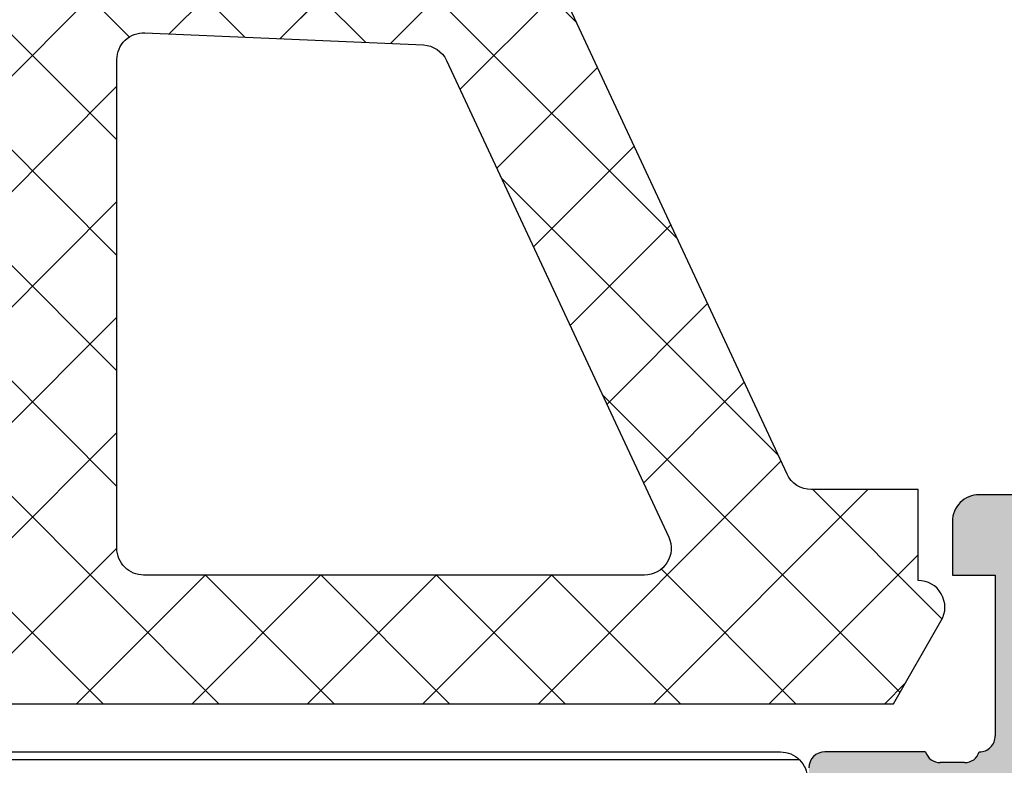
# Model space of a CAD drawing. Header units: millimetres. Extents: x 247761 to 294611, y 172579 to 236863.
# Tile 119 of 256: x 249770 to 249788, y 190091 to 190104. Entities that reach past the tile are written whole.
import ezdxf

# ---------------------------------------------------------------- set-up
doc = ezdxf.new("R2010")
doc.units = ezdxf.units.MM
doc.layers.add('FASÁDA DETAILNÍ', color=4, linetype='Continuous')
doc.layers.add('NOVA', color=240, linetype='Continuous')
pattern_1 = [(135, (0, 0), (-1.077630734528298, -1.077630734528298), []), (225, (0, 0), (1.077630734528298, -1.077630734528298), [])]

# ---------------------------------------------------------------- blocks, each defined once
blk = doc.blocks.new('A$C69D17D4D')
at = {"layer": 'FASÁDA DETAILNÍ'}
h = blk.add_hatch(dxfattribs=at)
h.set_pattern_fill('ANSI37', color=256, scale=0.48, angle=90, style=0)
h.set_pattern_definition(pattern_1)
edge = h.paths.add_edge_path(flags=16)
edge.add_line((-24890.21938039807, 16723.83563733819), (-24890.11963639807, 16722.44278333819))
edge.add_arc((-24890.7181033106, 16722.39992584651), 0.5999995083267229, -90.0000083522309, 4.096080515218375, ccw=False)
edge.add_arc((-24890.71810348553, 16722.39992584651), 0.5999995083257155, 175.9039194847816, 270.0000083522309, ccw=False)
edge.add_line((-24891.31657039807, 16722.44278333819), (-24891.21682639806, 16723.83563733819))
edge.add_arc((-24890.71810339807, 16723.79992286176), 0.5000001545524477, 4.096064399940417, 175.9039356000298, ccw=False)
edge = h.paths.add_edge_path(flags=16)
edge.add_arc((-24892.31810002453, 16726.99993096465), 0.4999996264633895, -90.00004280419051, 4.280419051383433e-05, ccw=False)
edge.add_line((-24892.31810039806, 16726.49993133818), (-24895.91178539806, 16726.49993133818))
edge.add_arc((-24895.91178541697, 16726.99993167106), 0.5000003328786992, 156.7819733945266, 270.00000216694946, ccw=False)
edge.add_line((-24896.37129139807, 16727.19704733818), (-24893.65541339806, 16733.52814933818))
edge.add_arc((-24893.19590804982, 16733.33103341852), 0.4999998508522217, 87.49988936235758, 156.7819182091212, ccw=False)
edge.add_line((-24893.17409739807, 16733.83055733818), (-24892.29629039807, 16733.79223133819))
edge.add_arc((-24892.31809988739, 16733.29270772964), 0.4999994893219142, -4.485734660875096e-05, 87.50002088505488, ccw=False)
edge.add_line((-24891.81810039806, 16733.29270733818), (-24891.81810039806, 16726.99993133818))
edge = h.paths.add_edge_path(flags=16)
edge.add_line((-24866.76418139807, 16732.40809333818), (-24862.61551139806, 16723.51124033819))
edge.add_arc((-24863.06866513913, 16723.29993120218), 0.4999998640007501, -90.00002967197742, 25.000007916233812, ccw=False)
edge.add_line((-24863.06866539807, 16722.79993133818), (-24872.41810039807, 16722.79993133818))
edge.add_arc((-24872.4181007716, 16723.29993096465), 0.4999996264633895, 179.9999571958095, 270.00004280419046, ccw=False)
edge.add_line((-24872.91810039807, 16723.29993133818), (-24872.91810039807, 16732.42385433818))
edge.add_arc((-24872.41810033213, 16732.42385417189), 0.5000000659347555, 87.49997275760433, 179.9999809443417, ccw=False)
edge.add_line((-24872.39629039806, 16732.92337833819), (-24867.19552639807, 16732.69630833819))
edge.add_arc((-24867.21733612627, 16732.19678293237), 0.5000012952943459, 25.00009198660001, 87.50000252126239, ccw=False)
edge = h.paths.add_edge_path(flags=16)
edge.add_arc((-24875.61810002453, 16723.29993096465), 0.4999996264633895, -90.00004280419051, 4.280419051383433e-05, ccw=False)
edge.add_line((-24875.61810039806, 16722.79993133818), (-24882.81810039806, 16722.79993133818))
edge.add_arc((-24882.8181007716, 16723.29993096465), 0.4999996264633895, 179.9999571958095, 270.00004280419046, ccw=False)
edge.add_line((-24883.31810039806, 16723.29993133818), (-24883.31810039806, 16724.49993133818))
edge.add_arc((-24885.31809890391, 16724.49993283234), 1.99999850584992, 359.9999571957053, 450.0000428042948)
edge.add_line((-24885.31810039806, 16726.49993133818), (-24889.11810039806, 16726.49993133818))
edge.add_arc((-24889.1181007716, 16726.99993096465), 0.4999996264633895, 179.9999571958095, 270.00004280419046, ccw=False)
edge.add_line((-24889.61810039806, 16726.99993133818), (-24889.61810039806, 16733.15299233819))
edge.add_arc((-24889.11810033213, 16733.15299217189), 0.5000000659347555, 87.49997275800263, 179.9999809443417, ccw=False)
edge.add_line((-24889.09629039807, 16733.65251633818), (-24883.59629039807, 16733.41238133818))
edge.add_arc((-24883.61809988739, 16732.91285772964), 0.4999994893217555, -4.4856929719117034e-05, 87.50002088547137, ccw=False)
edge.add_line((-24883.11810039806, 16732.91285733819), (-24883.11810039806, 16727.59993133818))
edge.add_arc((-24882.01810039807, 16727.59993133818), 1.099999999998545, 180, 360)
edge.add_line((-24880.91810039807, 16727.59993133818), (-24880.91810039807, 16732.77314233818))
edge.add_arc((-24880.41810033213, 16732.77314217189), 0.5000000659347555, 87.49997275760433, 179.9999809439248, ccw=False)
edge.add_line((-24880.39629039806, 16733.27266633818), (-24875.59629039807, 16733.06309333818))
edge.add_arc((-24875.61809988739, 16732.56356972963), 0.4999994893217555, -4.4856929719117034e-05, 87.50002088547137, ccw=False)
edge.add_line((-24875.11810039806, 16732.56356933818), (-24875.11810039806, 16723.29993133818))
edge = h.paths.add_edge_path()
edge.add_line((-24860.40504739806, 16724.68638833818), (-24864.50289639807, 16733.47425433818))
edge.add_ellipse((-24867.22182176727, 16732.20639684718), major_axis=(-3.000002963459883, 0), ratio=1, start_angle=205.0000306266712, end_angle=267.4999411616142)
edge.add_line((-24867.09096039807, 16735.20354433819), (-24867.73991039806, 16735.23187833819))
edge.add_ellipse((-24867.71810090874, 16735.73140194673), major_axis=(-0.4999994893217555, 0), ratio=1, start_angle=-4.4856929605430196e-05, end_angle=87.50002088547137, ccw=False)
edge.add_line((-24868.21810039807, 16735.73140233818), (-24868.21810039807, 16736.69993133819))
edge.add_ellipse((-24868.31810032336, 16736.69993141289), major_axis=(-0.09999992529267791, 0), ratio=1, start_angle=179.9999571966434, end_angle=270.0000428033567)
edge.add_line((-24868.31810039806, 16736.79993133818), (-24868.91810039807, 16736.79993133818))
edge.add_ellipse((-24868.91810047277, 16736.69993141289), major_axis=(-0.09999992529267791, 0), ratio=1, start_angle=-90.00004280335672, end_angle=4.280335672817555e-05)
edge.add_line((-24869.01810039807, 16736.69993133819), (-24869.01810039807, 16735.79689333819))
edge.add_ellipse((-24869.518100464, 16735.79689350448), major_axis=(-0.5000000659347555, 0), ratio=1, start_angle=87.49997275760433, end_angle=179.9999809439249, ccw=False)
edge.add_line((-24869.53991039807, 16735.29736933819), (-24878.44020439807, 16735.69120733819))
edge.add_ellipse((-24878.4181002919, 16736.19071861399), major_axis=(-0.5000001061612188, 0), ratio=1, start_angle=-8.298694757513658e-05, end_angle=87.466230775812, ccw=False)
edge.add_line((-24878.91810039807, 16736.19071933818), (-24878.91810039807, 16736.79993133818))
edge.add_ellipse((-24879.01810032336, 16736.79993141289), major_axis=(-0.09999992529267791, 0), ratio=1, start_angle=179.9999571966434, end_angle=270.0000428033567)
edge.add_line((-24879.01810039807, 16736.89993133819), (-24879.61810039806, 16736.89993133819))
edge.add_ellipse((-24879.61810047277, 16736.79993141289), major_axis=(-0.09999992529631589, 0), ratio=1, start_angle=-90.00004280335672, end_angle=4.280335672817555e-05)
edge.add_line((-24879.71810039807, 16736.79993133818), (-24879.71810039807, 16736.27036933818))
edge.add_ellipse((-24880.2181008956, 16736.27036903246), major_axis=(-0.5000004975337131, 0), ratio=1, start_angle=87.46630200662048, end_angle=180.0000350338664, ccw=False)
edge.add_line((-24880.24020439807, 16735.77085733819), (-24891.78042939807, 16736.28151333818))
edge.add_ellipse((-24891.75861986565, 16736.78103793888), major_axis=(-0.5000004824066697, 0), ratio=1, start_angle=-3.2170573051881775, end_angle=87.50002091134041, ccw=False)
edge.add_line((-24892.25783239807, 16736.80909733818), (-24891.96926939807, 16741.94284033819))
edge.add_ellipse((-24891.55885139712, 16741.82728491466), major_axis=(-0.4263754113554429, 0), ratio=1, start_angle=200.7589723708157, end_angle=344.2751455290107, ccw=False)
edge.add_line((-24891.16015639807, 16741.97840833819), (-24891.16139639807, 16741.74580533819))
edge.add_line((-24891.16139639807, 16741.74580533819), (-24891.45953439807, 16739.86322633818))
edge.add_line((-24891.45953439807, 16739.86322633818), (-24891.05910839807, 16737.01394133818))
edge.add_ellipse((-24890.76202780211, 16737.05569193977), major_axis=(-0.2999999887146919, 0), ratio=1, start_angle=7.99974404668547, end_angle=124.5977463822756)
edge.add_ellipse((-24892.29514118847, 16739.27826302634), major_axis=(-3.000047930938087, 0), ratio=1, start_angle=124.5976412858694, end_angle=198.008424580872)
edge.add_line((-24889.44206239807, 16740.20574833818), (-24890.07563839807, 16742.46063933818))
edge.add_ellipse((-24890.8508509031, 16742.2997097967), major_axis=(-0.7917403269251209, 0), ratio=1, start_angle=191.727689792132, end_angle=263.2016537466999)
edge.add_line((-24890.75712839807, 16743.08588333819), (-24891.81533839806, 16743.08710433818))
edge.add_ellipse((-24891.68621415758, 16741.90801811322), major_axis=(-1.186135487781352, 0), ratio=1, start_angle=276.2496781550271, end_angle=341.3444235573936)
edge.add_line((-24892.81002839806, 16742.28743733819), (-24893.90436139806, 16739.04609733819))
edge.add_line((-24893.90436139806, 16739.04609733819), (-24896.79413939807, 16730.99630233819))
edge.add_line((-24896.79413939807, 16730.99630233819), (-24901.12694839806, 16721.09842533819))
edge.add_ellipse((-24900.6679394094, 16720.90015527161), major_axis=(-0.5000002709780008, 0), ratio=1, start_angle=-23.36204948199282, end_angle=89.93342362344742)
edge.add_line((-24900.66852039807, 16720.40015533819), (-24900.12181939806, 16720.39952033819))
edge.add_ellipse((-24900.12123912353, 16720.89952044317), major_axis=(-0.5000004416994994, 0), ratio=1, start_angle=89.93350548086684, end_angle=156.0791754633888)
edge.add_line((-24899.66418539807, 16720.69678333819), (-24898.26242939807, 16723.90078633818))
edge.add_ellipse((-24897.34628831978, 16723.4999320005), major_axis=(-0.9999993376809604, 0), ratio=1, start_angle=269.99994718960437, end_angle=336.3683852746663, ccw=False)
edge.add_line((-24897.34628739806, 16724.49993133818), (-24892.11834539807, 16724.49993133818))
edge.add_line((-24892.11834539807, 16724.49993133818), (-24892.11833639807, 16722.70045233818))
edge.add_line((-24892.11833639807, 16722.70045233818), (-24892.63313739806, 16722.56251033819))
edge.add_ellipse((-24892.51837214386, 16722.2853563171), major_axis=(-0.2999756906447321, 0), ratio=1, start_angle=-67.50629973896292, end_angle=22.50356669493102)
edge.add_line((-24892.79550639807, 16722.17054333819), (-24891.94633939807, 16720.90041633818))
edge.add_ellipse((-24891.08047521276, 16721.40013710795), major_axis=(-0.9997207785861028, 0), ratio=1, start_angle=29.99076069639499, end_angle=90.00761184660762)
edge.add_line((-24891.08034239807, 16720.40041633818), (-24890.35598139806, 16720.40044733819))
edge.add_ellipse((-24890.35618945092, 16721.40018517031), major_axis=(-0.9997378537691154, 0), ratio=1, start_angle=90.01192367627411, end_angle=150.0086750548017)
edge.add_line((-24889.49031539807, 16720.90044733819), (-24888.64114839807, 16722.17054333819))
edge.add_ellipse((-24888.9182958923, 16722.28535522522), major_axis=(-0.2999875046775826, 0), ratio=1, start_angle=157.4975938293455, end_angle=247.5013961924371)
edge.add_line((-24888.80350239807, 16722.56251033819), (-24889.31831839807, 16722.70048233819))
edge.add_line((-24889.31831839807, 16722.70048233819), (-24889.31832639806, 16724.49993133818))
edge.add_line((-24889.31832639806, 16724.49993133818), (-24886.11809939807, 16724.49993133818))
edge.add_ellipse((-24886.11809917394, 16724.1999315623), major_axis=(-0.2999997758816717, 0), ratio=1, start_angle=179.9999571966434, end_angle=270.00004280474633, ccw=False)
edge.add_line((-24885.81809939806, 16724.19993133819), (-24885.81809939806, 16720.89993533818))
edge.add_ellipse((-24885.3180997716, 16720.89993496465), major_axis=(-0.4999996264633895, 0), ratio=1, start_angle=-4.280419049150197e-05, end_angle=90.00004280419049)
edge.add_line((-24885.31809939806, 16720.39993533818), (-24858.42047739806, 16720.39993533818))
edge.add_line((-24858.42047739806, 16720.39993533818), (-24857.52535939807, 16721.95032733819))
edge.add_ellipse((-24857.9583719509, 16722.20032742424), major_axis=(-0.4999999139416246, 0), ratio=1, start_angle=149.9999829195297, end_angle=269.9999366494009)
edge.add_line((-24857.95837139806, 16722.70032733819), (-24857.95837139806, 16724.39769833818))
edge.add_line((-24857.95837139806, 16724.39769833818), (-24859.95189339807, 16724.39769833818))
edge.add_ellipse((-24859.95189374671, 16724.89769859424), major_axis=(-0.500000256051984, 0), ratio=1, start_angle=25.000128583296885, end_angle=90.00003995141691, ccw=False)
h = blk.add_hatch(dxfattribs=at)
h.set_pattern_fill('ANSI37', color=256, scale=0.48, angle=90, style=0)
h.set_pattern_definition(pattern_1)
edge = h.paths.add_edge_path(flags=16)
edge.add_line((-24890.21938039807, 16723.83563715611), (-24890.11963639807, 16722.44278315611))
edge.add_arc((-24890.7181033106, 16722.39992566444), 0.5999995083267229, -90.0000083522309, 4.096080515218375, ccw=False)
edge.add_arc((-24890.71810348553, 16722.39992566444), 0.5999995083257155, 175.9039194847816, 270.0000083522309, ccw=False)
edge.add_line((-24891.31657039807, 16722.44278315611), (-24891.21682639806, 16723.83563715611))
edge.add_arc((-24890.71810339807, 16723.79992267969), 0.5000001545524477, 4.096064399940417, 175.9039356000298, ccw=False)
edge = h.paths.add_edge_path(flags=16)
edge.add_arc((-24892.31810002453, 16726.99993078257), 0.4999996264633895, -90.00004280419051, 4.280419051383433e-05, ccw=False)
edge.add_line((-24892.31810039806, 16726.49993115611), (-24895.91178539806, 16726.49993115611))
edge.add_arc((-24895.91178541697, 16726.99993148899), 0.5000003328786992, 156.7819733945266, 270.00000216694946, ccw=False)
edge.add_line((-24896.37129139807, 16727.19704715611), (-24893.65541339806, 16733.52814915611))
edge.add_arc((-24893.19590804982, 16733.33103323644), 0.4999998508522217, 87.49988936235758, 156.7819182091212, ccw=False)
edge.add_line((-24893.17409739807, 16733.83055715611), (-24892.29629039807, 16733.79223115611))
edge.add_arc((-24892.31809988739, 16733.29270754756), 0.4999994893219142, -4.485734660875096e-05, 87.50002088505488, ccw=False)
edge.add_line((-24891.81810039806, 16733.29270715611), (-24891.81810039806, 16726.99993115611))
edge = h.paths.add_edge_path(flags=16)
edge.add_line((-24866.76418139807, 16732.40809315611), (-24862.61551139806, 16723.51124015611))
edge.add_arc((-24863.06866513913, 16723.29993102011), 0.4999998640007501, -90.00002967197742, 25.000007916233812, ccw=False)
edge.add_line((-24863.06866539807, 16722.79993115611), (-24872.41810039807, 16722.79993115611))
edge.add_arc((-24872.4181007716, 16723.29993078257), 0.4999996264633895, 179.9999571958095, 270.00004280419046, ccw=False)
edge.add_line((-24872.91810039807, 16723.29993115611), (-24872.91810039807, 16732.42385415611))
edge.add_arc((-24872.41810033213, 16732.42385398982), 0.5000000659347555, 87.49997275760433, 179.9999809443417, ccw=False)
edge.add_line((-24872.39629039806, 16732.92337815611), (-24867.19552639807, 16732.69630815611))
edge.add_arc((-24867.21733612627, 16732.1967827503), 0.5000012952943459, 25.00009198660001, 87.50000252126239, ccw=False)
edge = h.paths.add_edge_path(flags=16)
edge.add_arc((-24875.61810002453, 16723.29993078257), 0.4999996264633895, -90.00004280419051, 4.280419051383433e-05, ccw=False)
edge.add_line((-24875.61810039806, 16722.79993115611), (-24882.81810039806, 16722.79993115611))
edge.add_arc((-24882.8181007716, 16723.29993078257), 0.4999996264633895, 179.9999571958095, 270.00004280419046, ccw=False)
edge.add_line((-24883.31810039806, 16723.29993115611), (-24883.31810039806, 16724.49993115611))
edge.add_arc((-24885.31809890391, 16724.49993265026), 1.99999850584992, 359.9999571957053, 450.0000428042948)
edge.add_line((-24885.31810039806, 16726.49993115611), (-24889.11810039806, 16726.49993115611))
edge.add_arc((-24889.1181007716, 16726.99993078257), 0.4999996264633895, 179.9999571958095, 270.00004280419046, ccw=False)
edge.add_line((-24889.61810039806, 16726.99993115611), (-24889.61810039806, 16733.15299215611))
edge.add_arc((-24889.11810033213, 16733.15299198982), 0.5000000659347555, 87.49997275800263, 179.9999809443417, ccw=False)
edge.add_line((-24889.09629039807, 16733.65251615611), (-24883.59629039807, 16733.41238115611))
edge.add_arc((-24883.61809988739, 16732.91285754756), 0.4999994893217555, -4.4856929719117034e-05, 87.50002088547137, ccw=False)
edge.add_line((-24883.11810039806, 16732.91285715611), (-24883.11810039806, 16727.59993115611))
edge.add_arc((-24882.01810039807, 16727.59993115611), 1.099999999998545, 180, 360)
edge.add_line((-24880.91810039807, 16727.59993115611), (-24880.91810039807, 16732.77314215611))
edge.add_arc((-24880.41810033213, 16732.77314198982), 0.5000000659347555, 87.49997275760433, 179.9999809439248, ccw=False)
edge.add_line((-24880.39629039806, 16733.27266615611), (-24875.59629039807, 16733.06309315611))
edge.add_arc((-24875.61809988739, 16732.56356954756), 0.4999994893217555, -4.4856929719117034e-05, 87.50002088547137, ccw=False)
edge.add_line((-24875.11810039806, 16732.56356915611), (-24875.11810039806, 16723.29993115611))
edge = h.paths.add_edge_path()
edge.add_line((-24860.40504739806, 16724.68638815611), (-24864.50289639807, 16733.47425415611))
edge.add_ellipse((-24867.22182176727, 16732.20639666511), major_axis=(-3.000002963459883, 0), ratio=1, start_angle=205.0000306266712, end_angle=267.4999411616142)
edge.add_line((-24867.09096039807, 16735.20354415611), (-24867.73991039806, 16735.23187815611))
edge.add_ellipse((-24867.71810090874, 16735.73140176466), major_axis=(-0.4999994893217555, 0), ratio=1, start_angle=-4.4856929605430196e-05, end_angle=87.50002088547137, ccw=False)
edge.add_line((-24868.21810039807, 16735.73140215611), (-24868.21810039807, 16736.69993115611))
edge.add_ellipse((-24868.31810032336, 16736.69993123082), major_axis=(-0.09999992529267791, 0), ratio=1, start_angle=179.9999571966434, end_angle=270.0000428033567)
edge.add_line((-24868.31810039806, 16736.79993115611), (-24868.91810039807, 16736.79993115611))
edge.add_ellipse((-24868.91810047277, 16736.69993123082), major_axis=(-0.09999992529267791, 0), ratio=1, start_angle=-90.00004280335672, end_angle=4.280335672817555e-05)
edge.add_line((-24869.01810039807, 16736.69993115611), (-24869.01810039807, 16735.79689315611))
edge.add_ellipse((-24869.518100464, 16735.79689332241), major_axis=(-0.5000000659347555, 0), ratio=1, start_angle=87.49997275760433, end_angle=179.9999809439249, ccw=False)
edge.add_line((-24869.53991039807, 16735.29736915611), (-24878.44020439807, 16735.69120715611))
edge.add_ellipse((-24878.4181002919, 16736.19071843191), major_axis=(-0.5000001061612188, 0), ratio=1, start_angle=-8.298694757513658e-05, end_angle=87.466230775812, ccw=False)
edge.add_line((-24878.91810039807, 16736.19071915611), (-24878.91810039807, 16736.79993115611))
edge.add_ellipse((-24879.01810032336, 16736.79993123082), major_axis=(-0.09999992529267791, 0), ratio=1, start_angle=179.9999571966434, end_angle=270.0000428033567)
edge.add_line((-24879.01810039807, 16736.89993115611), (-24879.61810039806, 16736.89993115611))
edge.add_ellipse((-24879.61810047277, 16736.79993123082), major_axis=(-0.09999992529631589, 0), ratio=1, start_angle=-90.00004280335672, end_angle=4.280335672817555e-05)
edge.add_line((-24879.71810039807, 16736.79993115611), (-24879.71810039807, 16736.27036915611))
edge.add_ellipse((-24880.2181008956, 16736.27036885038), major_axis=(-0.5000004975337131, 0), ratio=1, start_angle=87.46630200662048, end_angle=180.0000350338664, ccw=False)
edge.add_line((-24880.24020439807, 16735.77085715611), (-24891.78042939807, 16736.28151315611))
edge.add_ellipse((-24891.75861986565, 16736.78103775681), major_axis=(-0.5000004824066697, 0), ratio=1, start_angle=-3.2170573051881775, end_angle=87.50002091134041, ccw=False)
edge.add_line((-24892.25783239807, 16736.80909715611), (-24891.96926939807, 16741.94284015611))
edge.add_ellipse((-24891.55885139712, 16741.82728473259), major_axis=(-0.4263754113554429, 0), ratio=1, start_angle=200.7589723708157, end_angle=344.2751455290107, ccw=False)
edge.add_line((-24891.16015639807, 16741.97840815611), (-24891.16139639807, 16741.74580515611))
edge.add_line((-24891.16139639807, 16741.74580515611), (-24891.45953439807, 16739.86322615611))
edge.add_line((-24891.45953439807, 16739.86322615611), (-24891.05910839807, 16737.01394115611))
edge.add_ellipse((-24890.76202780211, 16737.0556917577), major_axis=(-0.2999999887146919, 0), ratio=1, start_angle=7.99974404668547, end_angle=124.5977463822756)
edge.add_ellipse((-24892.29514118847, 16739.27826284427), major_axis=(-3.000047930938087, 0), ratio=1, start_angle=124.5976412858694, end_angle=198.008424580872)
edge.add_line((-24889.44206239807, 16740.20574815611), (-24890.07563839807, 16742.46063915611))
edge.add_ellipse((-24890.8508509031, 16742.29970961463), major_axis=(-0.7917403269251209, 0), ratio=1, start_angle=191.727689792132, end_angle=263.2016537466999)
edge.add_line((-24890.75712839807, 16743.08588315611), (-24891.81533839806, 16743.08710415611))
edge.add_ellipse((-24891.68621415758, 16741.90801793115), major_axis=(-1.186135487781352, 0), ratio=1, start_angle=276.2496781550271, end_angle=341.3444235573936)
edge.add_line((-24892.81002839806, 16742.28743715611), (-24893.90436139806, 16739.04609715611))
edge.add_line((-24893.90436139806, 16739.04609715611), (-24896.79413939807, 16730.99630215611))
edge.add_line((-24896.79413939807, 16730.99630215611), (-24901.12694839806, 16721.09842515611))
edge.add_ellipse((-24900.6679394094, 16720.90015508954), major_axis=(-0.5000002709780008, 0), ratio=1, start_angle=-23.36204948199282, end_angle=89.93342362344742)
edge.add_line((-24900.66852039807, 16720.40015515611), (-24900.12181939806, 16720.39952015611))
edge.add_ellipse((-24900.12123912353, 16720.89952026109), major_axis=(-0.5000004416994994, 0), ratio=1, start_angle=89.93350548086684, end_angle=156.0791754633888)
edge.add_line((-24899.66418539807, 16720.69678315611), (-24898.26242939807, 16723.90078615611))
edge.add_ellipse((-24897.34628831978, 16723.49993181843), major_axis=(-0.9999993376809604, 0), ratio=1, start_angle=269.99994718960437, end_angle=336.3683852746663, ccw=False)
edge.add_line((-24897.34628739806, 16724.49993115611), (-24892.11834539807, 16724.49993115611))
edge.add_line((-24892.11834539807, 16724.49993115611), (-24892.11833639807, 16722.70045215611))
edge.add_line((-24892.11833639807, 16722.70045215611), (-24892.63313739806, 16722.56251015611))
edge.add_ellipse((-24892.51837214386, 16722.28535613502), major_axis=(-0.2999756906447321, 0), ratio=1, start_angle=-67.50629973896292, end_angle=22.50356669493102)
edge.add_line((-24892.79550639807, 16722.17054315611), (-24891.94633939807, 16720.90041615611))
edge.add_ellipse((-24891.08047521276, 16721.40013692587), major_axis=(-0.9997207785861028, 0), ratio=1, start_angle=29.99076069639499, end_angle=90.00761184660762)
edge.add_line((-24891.08034239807, 16720.40041615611), (-24890.35598139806, 16720.40044715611))
edge.add_ellipse((-24890.35618945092, 16721.40018498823), major_axis=(-0.9997378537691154, 0), ratio=1, start_angle=90.01192367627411, end_angle=150.0086750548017)
edge.add_line((-24889.49031539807, 16720.90044715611), (-24888.64114839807, 16722.17054315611))
edge.add_ellipse((-24888.9182958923, 16722.28535504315), major_axis=(-0.2999875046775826, 0), ratio=1, start_angle=157.4975938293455, end_angle=247.5013961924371)
edge.add_line((-24888.80350239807, 16722.56251015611), (-24889.31831839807, 16722.70048215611))
edge.add_line((-24889.31831839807, 16722.70048215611), (-24889.31832639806, 16724.49993115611))
edge.add_line((-24889.31832639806, 16724.49993115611), (-24886.11809939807, 16724.49993115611))
edge.add_ellipse((-24886.11809917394, 16724.19993138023), major_axis=(-0.2999997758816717, 0), ratio=1, start_angle=179.9999571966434, end_angle=270.00004280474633, ccw=False)
edge.add_line((-24885.81809939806, 16724.19993115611), (-24885.81809939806, 16720.89993515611))
edge.add_ellipse((-24885.3180997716, 16720.89993478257), major_axis=(-0.4999996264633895, 0), ratio=1, start_angle=-4.280419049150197e-05, end_angle=90.00004280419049)
edge.add_line((-24885.31809939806, 16720.39993515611), (-24858.42047739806, 16720.39993515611))
edge.add_line((-24858.42047739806, 16720.39993515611), (-24857.52535939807, 16721.95032715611))
edge.add_ellipse((-24857.9583719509, 16722.20032724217), major_axis=(-0.4999999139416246, 0), ratio=1, start_angle=149.9999829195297, end_angle=269.9999366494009)
edge.add_line((-24857.95837139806, 16722.70032715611), (-24857.95837139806, 16724.39769815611))
edge.add_line((-24857.95837139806, 16724.39769815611), (-24859.95189339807, 16724.39769815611))
edge.add_ellipse((-24859.95189374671, 16724.89769841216), major_axis=(-0.500000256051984, 0), ratio=1, start_angle=25.000128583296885, end_angle=90.00003995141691, ccw=False)
h = blk.add_hatch(color=256, dxfattribs=at)
edge = h.paths.add_edge_path()
edge.add_arc((-24856.93811075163, 16701.20006205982), 0.120000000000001, 270.0000000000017, 360.00000000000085, ccw=False)
edge.add_line((-24856.93811075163, 16701.08006205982), (-24859.69810875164, 16701.08006205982))
edge.add_arc((-24859.69810875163, 16700.78006205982), 0.3000000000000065, 450, 539.9999999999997)
edge.add_line((-24859.99810875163, 16700.78006205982), (-24859.99810875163, 16699.80008774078))
edge.add_arc((-24859.69810875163, 16699.80008774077), 0.3000000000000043, 179.9999999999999, 270)
edge.add_line((-24859.69810875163, 16699.50008774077), (-24857.81809775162, 16699.50008774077))
edge.add_arc((-24857.5505544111, 16699.42122064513), 0.2789255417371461, 88.83712992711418, 163.575405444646, ccw=False)
edge.add_line((-24857.54489375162, 16699.70008874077), (-24857.09129975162, 16699.70008874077))
edge.add_arc((-24857.08563134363, 16699.42125129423), 0.2788950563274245, 16.419876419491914, 91.16458937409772, ccw=False)
edge.add_line((-24856.81811075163, 16699.50008774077), (-24856.81811075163, 16698.69991302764))
edge.add_arc((-24855.81811075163, 16698.69991302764), 0.9999999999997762, 179.9999999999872, 269.9999999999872)
edge.add_line((-24855.81811075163, 16697.69991302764), (-24852.31810339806, 16697.69991302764))
edge.add_arc((-24852.31812322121, 16698.69993285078), 1.000019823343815, 270.0011357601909, 359.9988642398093)
edge.add_line((-24851.31810339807, 16698.69991302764), (-24851.31810339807, 16699.19991302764))
edge.add_line((-24851.31810339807, 16699.19991302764), (-24853.81810339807, 16699.19991302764))
edge.add_arc((-24853.81805801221, 16700.19995841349), 1.000045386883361, 180.0026002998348, 269.99739970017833, ccw=False)
edge.add_line((-24854.81810339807, 16700.19991302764), (-24854.81810339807, 16701.49993133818))
edge.add_arc((-24853.8180508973, 16701.49987883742), 1.000052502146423, 90.00300791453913, 179.9969920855, ccw=False)
edge.add_line((-24853.81810339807, 16702.49993133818), (-24846.81810339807, 16702.49993133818))
edge.add_arc((-24846.31810339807, 16701.97480958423), 0.7250881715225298, 46.40381611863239, 133.5961838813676, ccw=False)
edge.add_line((-24845.81810339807, 16702.49993133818), (-24839.7840152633, 16702.49993133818))
edge.add_arc((-24839.78406776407, 16701.49987883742), 1.000052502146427, 360.0030079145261, 449.9969920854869, ccw=False)
edge.add_line((-24838.7840152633, 16701.49993133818), (-24838.7840152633, 16700.19991302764))
edge.add_arc((-24839.78406064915, 16700.19995841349), 1.000045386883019, 270.00260029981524, 359.9973997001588, ccw=False)
edge.add_line((-24839.7840152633, 16699.19991302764), (-24841.31810339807, 16699.19991302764))
edge.add_line((-24841.31810339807, 16699.19991302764), (-24841.31810339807, 16698.59990692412))
edge.add_line((-24841.31810339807, 16698.59990692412), (-24840.21809729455, 16697.49993133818))
edge.add_line((-24840.21809729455, 16697.49993133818), (-24836.81810339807, 16697.49993133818))
edge.add_line((-24836.81810339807, 16697.49993133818), (-24836.81810339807, 16724.49983215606))
edge.add_line((-24836.81810339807, 16724.49983215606), (-24840.21809729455, 16724.49983215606))
edge.add_line((-24840.21809729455, 16724.49983215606), (-24841.31810339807, 16723.39985657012))
edge.add_line((-24841.31810339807, 16723.39985657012), (-24841.31810339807, 16722.7998504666))
edge.add_line((-24841.31810339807, 16722.7998504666), (-24839.7840152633, 16722.7998504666))
edge.add_arc((-24839.78406064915, 16721.79980508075), 1.000045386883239, 360.0026002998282, 449.99739970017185, ccw=False)
edge.add_line((-24838.7840152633, 16721.7998504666), (-24838.7840152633, 16720.49983215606))
edge.add_arc((-24839.78406776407, 16720.49988465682), 1.000052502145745, 270.00300791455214, 359.99699208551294, ccw=False)
edge.add_line((-24839.7840152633, 16719.49983215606), (-24845.81810339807, 16719.49983215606))
edge.add_arc((-24846.31810339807, 16720.02495391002), 0.7250881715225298, 226.4038161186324, 313.59618388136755, ccw=False)
edge.add_line((-24846.81810339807, 16719.49983215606), (-24853.81810339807, 16719.49983215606))
edge.add_arc((-24853.8180508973, 16720.49988465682), 1.000052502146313, 180.0030079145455, 269.99699208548, ccw=False)
edge.add_line((-24854.81810339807, 16720.49983215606), (-24854.81810339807, 16721.7998504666))
edge.add_arc((-24853.81805801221, 16721.79980508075), 1.000045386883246, 90.0026002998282, 179.9973997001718, ccw=False)
edge.add_line((-24853.81810339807, 16722.7998504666), (-24851.31810339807, 16722.7998504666))
edge.add_line((-24851.31810339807, 16722.7998504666), (-24851.31810339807, 16723.2998504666))
edge.add_arc((-24852.31812322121, 16723.29983064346), 1.000019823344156, 360.0011357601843, 449.9988642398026)
edge.add_line((-24852.31810339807, 16724.2998504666), (-24856.81810339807, 16724.2998504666))
edge.add_arc((-24856.81811371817, 16723.79986078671), 0.4999896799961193, 449.9988173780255, 540.0011826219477)
edge.add_line((-24857.31810339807, 16723.7998504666), (-24857.31810339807, 16722.7998504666))
edge.add_line((-24857.31810339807, 16722.7998504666), (-24856.51810034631, 16722.7998504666))
edge.add_line((-24856.51810034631, 16722.7998504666), (-24856.51810034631, 16719.79983520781))
edge.add_arc((-24856.81810806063, 16719.79983251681), 0.3000077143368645, 269.9994860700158, 360.00051393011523, ccw=False)
edge.add_arc((-24857.08563134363, 16719.57866124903), 0.2788950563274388, 268.83541062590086, 343.5801235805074, ccw=False)
edge.add_line((-24857.09129975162, 16719.29982380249), (-24857.54489375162, 16719.29982380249))
edge.add_arc((-24857.5505544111, 16719.57869189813), 0.2789255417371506, 196.4245945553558, 271.1628700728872, ccw=False)
edge.add_line((-24857.81809775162, 16719.49982480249), (-24859.69810875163, 16719.49982480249))
edge.add_arc((-24859.69810875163, 16719.19982480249), 0.3000000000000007, 449.9999999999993, 539.9999999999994)
edge.add_line((-24859.99810875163, 16719.19982480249), (-24859.99810875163, 16718.21985048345))
edge.add_arc((-24859.69810875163, 16718.21985048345), 0.3000000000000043, 180, 270)
edge.add_line((-24859.69810875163, 16717.91985048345), (-24856.93811075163, 16717.91985048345))
edge.add_arc((-24856.93811075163, 16717.79985048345), 0.1200000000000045, 360, 449.9999999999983, ccw=False)
edge.add_line((-24856.81811075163, 16717.79985048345), (-24856.81811075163, 16713.49982480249))
edge.add_arc((-24857.31811075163, 16713.49982480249), 0.4999999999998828, 270.0000000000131, 360.0000000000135, ccw=False)
edge.add_line((-24857.31811075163, 16712.99982480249), (-24858.01811075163, 16712.99982480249))
edge.add_line((-24858.01811075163, 16712.99982480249), (-24860.41093107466, 16714.38132026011))
edge.add_arc((-24860.47999096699, 16714.26170501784), 0.1381197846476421, 419.9999999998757, 547.7024374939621)
edge.add_arc((-24855.63863973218, 16714.70932340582), 4.999999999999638, 185.3492280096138, 251.2905992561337)
edge.add_arc((-24857.4028659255, 16709.49995627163), 0.5000000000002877, 288.7094007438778, 431.2905992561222, ccw=False)
edge.add_arc((-24855.63863973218, 16704.29058913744), 4.999999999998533, 108.7094007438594, 174.6507719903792)
edge.add_arc((-24860.47999096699, 16704.73820752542), 0.1381197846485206, 172.2975625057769, 299.9999999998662)
edge.add_line((-24860.41093107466, 16704.61859228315), (-24858.01811075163, 16706.00008774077))
edge.add_line((-24858.01811075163, 16706.00008774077), (-24857.31811075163, 16706.00008774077))
edge.add_arc((-24857.31811075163, 16705.50008774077), 0.5000000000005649, 359.9999999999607, 449.99999999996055, ccw=False)
edge.add_line((-24856.81811075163, 16705.50008774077), (-24856.81811075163, 16701.20006205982))
edge = h.paths.add_edge_path(flags=16)
edge.add_arc((-24838.91810950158, 16716.49983978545), 0.5, 360, 450, ccw=False)
edge.add_line((-24838.41810950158, 16716.49983978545), (-24838.41810950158, 16704.49993133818))
edge.add_arc((-24838.91810950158, 16704.49993133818), 0.5, 270, 360, ccw=False)
edge.add_line((-24838.91810950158, 16703.99993133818), (-24854.61809119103, 16703.99993133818))
edge.add_arc((-24854.61809119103, 16704.49993133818), 0.5, 180, 270, ccw=False)
edge.add_line((-24855.11809119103, 16704.49993133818), (-24855.11809119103, 16716.49983978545))
edge.add_arc((-24854.61809119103, 16716.49983978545), 0.5, 90, 180, ccw=False)
edge.add_line((-24854.61809119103, 16716.99983978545), (-24853.11809119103, 16716.99983978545))
edge.add_line((-24853.11809119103, 16716.99983978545), (-24853.11809119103, 16717.49983978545))
edge.add_arc((-24852.61809119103, 16717.49983978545), 0.5000000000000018, 90.0000000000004, 180, ccw=False)
edge.add_line((-24852.61809119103, 16717.99983978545), (-24840.91810950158, 16717.99983978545))
edge.add_arc((-24840.91810950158, 16717.49983978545), 0.5, 360, 449.9999999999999, ccw=False)
edge.add_line((-24840.41810950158, 16717.49983978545), (-24840.41810950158, 16716.99983978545))
edge.add_line((-24840.41810950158, 16716.99983978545), (-24838.91810950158, 16716.99983978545))
h = blk.add_hatch(dxfattribs=at)
h.set_pattern_fill('LINIE', color=256, scale=1.2, angle=-1.272221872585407e-14, style=0)
h.set_pattern_definition([(360, (-24899.94271645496, 16700.21696921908), (2.939128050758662e-16, 1.2), [])])
edge = h.paths.add_edge_path()
edge.add_arc((-24896.40802008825, 16718.19074167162), 0.2999999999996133, 269.9979247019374, 359.9979247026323)
edge.add_line((-24896.10802008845, 16718.19073080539), (-24896.10799146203, 16719.0010621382))
edge.add_arc((-24895.60799414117, 16719.00104670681), 0.4999973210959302, 89.99761771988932, 179.9982316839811, ccw=False)
edge.add_line((-24895.60797335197, 16719.50104402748), (-24894.76690110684, 16719.50236457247))
edge.add_arc((-24894.76690110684, 16719.70236457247), 0.2000000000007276, 270, 360)
edge.add_line((-24894.56690110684, 16719.70236457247), (-24894.56690110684, 16723.80236457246))
edge.add_arc((-24894.06690110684, 16723.80236457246), 0.5, 90, 180, ccw=False)
edge.add_line((-24894.06690110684, 16724.30236457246), (-24893.23615188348, 16724.30236457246))
edge.add_arc((-24893.23615188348, 16723.30236457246), 1, 15.000000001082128, 90, ccw=False)
edge.add_line((-24892.27022605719, 16723.56118361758), (-24892.06690110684, 16722.80236457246))
edge.add_line((-24892.06690110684, 16722.80236457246), (-24893.06690110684, 16722.80236457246))
edge.add_line((-24893.06690110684, 16722.80236457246), (-24893.06690110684, 16720.50236457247))
edge.add_arc((-24892.06277462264, 16720.50407381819), 1.00412793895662, 180.0975300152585, 269.7659122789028)
edge.add_line((-24892.06687707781, 16719.49995425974), (-24889.06699872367, 16719.49995425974))
edge.add_arc((-24889.07102707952, 16720.50407360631), 1.004127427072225, 270.2298596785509, 359.9024820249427)
edge.add_line((-24888.06690110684, 16720.50236457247), (-24888.06690110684, 16722.80236457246))
edge.add_line((-24888.06690110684, 16722.80236457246), (-24889.06690110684, 16722.80236457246))
edge.add_line((-24889.06690110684, 16722.80236457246), (-24888.86357615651, 16723.56118361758))
edge.add_arc((-24887.89765033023, 16723.30236457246), 0.9999999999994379, 90, 164.9999999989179, ccw=False)
edge.add_line((-24887.89765033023, 16724.30236457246), (-24887.06690110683, 16724.30236457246))
edge.add_arc((-24887.06690110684, 16723.80236457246), 0.499999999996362, -4.16889633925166e-10, 89.99999999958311, ccw=False)
edge.add_line((-24886.56690110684, 16723.80236457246), (-24886.56690110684, 16719.70236457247))
edge.add_arc((-24886.36272801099, 16719.70409312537), 0.2041804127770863, 180.4850610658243, 268.8441310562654)
edge.add_line((-24886.36684680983, 16719.49995425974), (-24860.52548000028, 16719.49993133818))
edge.add_arc((-24860.52549543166, 16718.99993401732), 0.4999973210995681, -0.0023822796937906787, 89.99823168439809, ccw=False)
edge.add_line((-24860.025498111, 16718.99991322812), (-24860.02552673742, 16718.18958189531))
edge.add_arc((-24859.72552673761, 16718.18957102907), 0.2999999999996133, 179.9979247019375, 269.9979247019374)
edge.add_line((-24859.72553760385, 16717.88957102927), (-24857.32553921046, 16717.88981604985))
edge.add_arc((-24857.32555468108, 16717.38982007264), 0.4999959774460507, -0.002377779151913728, 89.99822718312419, ccw=False)
edge.add_line((-24856.82555870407, 16717.38979932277), (-24856.82568535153, 16713.91325782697))
edge.add_arc((-24857.815498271, 16714.05560432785), 0.9999960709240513, 237.2709086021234, 351.8163166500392, ccw=False)
edge.add_line((-24858.35616366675, 16713.21437126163), (-24860.639772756, 16714.53292369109))
edge.add_arc((-24860.8897884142, 16714.09992002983), 0.5000000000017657, 59.99792810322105, 89.99786479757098)
edge.add_line((-24860.88976978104, 16714.59992002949), (-24895.24403853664, 16714.60100634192))
edge.add_arc((-24895.24405612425, 16714.10100634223), 0.500000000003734, 89.99798460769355, 119.9979213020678)
edge.add_line((-24895.49404041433, 16714.53402811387), (-24897.77774501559, 16713.21564111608))
edge.add_arc((-24898.31834946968, 16714.05691334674), 0.9999960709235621, 188.1795327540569, 302.72494080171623, ccw=False)
edge.add_line((-24899.30817269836, 16713.91463854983), (-24899.3080460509, 16717.39118004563))
edge.add_arc((-24898.80805007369, 16717.39116457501), 0.4999959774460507, 89.99762222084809, 179.9982271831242, ccw=False)
edge.add_line((-24898.80802932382, 16717.89116055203), (-24896.40803095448, 16717.89074167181))
edge = h.paths.add_edge_path(flags=16)
edge.add_line((-24872.2169073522, 16717.70046606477), (-24872.2169073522, 16716.40047195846))
edge.add_arc((-24871.71691099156, 16716.4004683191), 0.499996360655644, 179.9995829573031, 270.0004170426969)
edge.add_line((-24871.7169073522, 16715.90047195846), (-24862.86691345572, 16715.90047195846))
edge.add_arc((-24862.86690981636, 16716.4004683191), 0.499996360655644, 269.9995829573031, 360.0004170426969)
edge.add_line((-24862.36691345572, 16716.40047195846), (-24862.36691345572, 16717.70046606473))
edge.add_arc((-24862.86691345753, 16717.70048263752), 0.5000000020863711, 359.9981008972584, 449.9999997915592)
edge.add_line((-24862.86691345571, 16718.20048263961), (-24871.71690735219, 16718.20048263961))
edge.add_arc((-24871.71690735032, 16717.70048263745), 0.5000000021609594, 90.00000021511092, 180.0018990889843)
edge = h.paths.add_edge_path(flags=16)
edge.add_arc((-24882.41691345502, 16717.7004826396), 0.5, 89.99999999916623, 180)
edge.add_line((-24882.91691345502, 16717.7004826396), (-24882.91691345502, 16716.40047195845))
edge.add_arc((-24882.41691345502, 16716.40047195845), 0.499999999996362, 180, 270.0000000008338)
edge.add_line((-24882.41691345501, 16715.90047195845), (-24873.7169073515, 16715.90047195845))
edge.add_arc((-24873.7169073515, 16716.40047195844), 0.499999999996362, 270.0000000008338, 359.9999999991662)
edge.add_line((-24873.2169073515, 16716.40047195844), (-24873.2169073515, 16717.70048263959))
edge.add_arc((-24873.7169073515, 16717.7004826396), 0.5, 359.9999999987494, 449.9999999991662)
edge.add_line((-24873.7169073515, 16718.2004826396), (-24882.41691345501, 16718.2004826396))
edge = h.paths.add_edge_path(flags=16)
edge.add_arc((-24884.41690981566, 16716.40046831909), 0.499996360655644, 269.9995829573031, 360.0004170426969)
edge.add_line((-24883.91691345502, 16716.40047195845), (-24883.91691345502, 16717.70046606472))
edge.add_arc((-24884.41691345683, 16717.70048263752), 0.500000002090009, 359.9981008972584, 449.9999997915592)
edge.add_line((-24884.41691345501, 16718.2004826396), (-24893.26692261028, 16718.2004826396))
edge.add_arc((-24893.26692261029, 16717.70049789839), 0.4999847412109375, 89.9999999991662, 180)
edge.add_line((-24893.7669073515, 16717.70049789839), (-24893.7669073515, 16716.40048721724))
edge.add_arc((-24893.26689209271, 16716.40048721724), 0.5000152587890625, 180, 270.0000000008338)
edge.add_line((-24893.26689209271, 16715.90047195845), (-24884.41691345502, 16715.90047195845))
for p, q in [((-24852.31810339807, 16724.2998504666), (-24856.81810339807, 16724.2998504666)), ((-24857.31810339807, 16723.7998504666), (-24857.31810339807, 16722.7998504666)), ((-24857.31810339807, 16722.7998504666), (-24856.51810034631, 16722.7998504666)), ((-24856.51810034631, 16722.7998504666), (-24856.51810034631, 16719.79983520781)), ((-24857.81809775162, 16719.49982480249), (-24859.69810875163, 16719.49982480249)), ((-24857.09129975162, 16719.29982380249), (-24857.54489375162, 16719.29982380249))]:
    blk.add_line(p, q, dxfattribs=at)
at = {"layer": 'FASÁDA DETAILNÍ', "extrusion": (0, 0, -1)}
for points in [[(24885.31809939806, 16720.39993533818), (24858.42047739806, 16720.39993533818), (24857.52535939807, 16721.95032733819), (24857.52535939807, 16721.95032733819, -0.57735), (24857.95837139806, 16722.70032733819), (24857.95837139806, 16724.39769833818), (24859.95189339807, 16724.39769833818), (24859.95189339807, 16724.39769833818, 0.291473), (24860.40504739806, 16724.68638833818), (24860.40504739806, 16724.68638833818), (24864.50289639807, 16733.47425433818)], [(24885.31809939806, 16720.39993515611), (24858.42047739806, 16720.39993515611), (24857.52535939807, 16721.95032715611), (24857.52535939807, 16721.95032715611, -0.57735), (24857.95837139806, 16722.70032715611), (24857.95837139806, 16724.39769815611), (24859.95189339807, 16724.39769815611), (24859.95189339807, 16724.39769815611, 0.291473), (24860.40504739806, 16724.68638815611), (24860.40504739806, 16724.68638815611), (24864.50289639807, 16733.47425415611)]]:
    blk.add_lwpolyline(points, format="xyb", dxfattribs=at)
at = {"layer": 'FASÁDA DETAILNÍ'}
for points in [[(-24866.76418139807, 16732.40809333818), (-24862.61551139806, 16723.51124033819), (-24862.61551139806, 16723.51124033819, -0.548619), (-24863.06866539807, 16722.79993133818), (-24872.41810039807, 16722.79993133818), (-24872.41810039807, 16722.79993133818, -0.414214), (-24872.91810039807, 16723.29993133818), (-24872.91810039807, 16732.42385433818), (-24872.91810039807, 16732.42385433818, -0.427052), (-24872.39629039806, 16732.92337833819), (-24867.19552639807, 16732.69630833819), (-24867.19552639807, 16732.69630833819, -0.279675), (-24866.76418139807, 16732.40809333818)], [(-24866.76418139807, 16732.40809315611), (-24862.61551139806, 16723.51124015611), (-24862.61551139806, 16723.51124015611, -0.548619), (-24863.06866539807, 16722.79993115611), (-24872.41810039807, 16722.79993115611), (-24872.41810039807, 16722.79993115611, -0.414214), (-24872.91810039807, 16723.29993115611), (-24872.91810039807, 16732.42385415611), (-24872.91810039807, 16732.42385415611, -0.427052), (-24872.39629039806, 16732.92337815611), (-24867.19552639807, 16732.69630815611), (-24867.19552639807, 16732.69630815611, -0.279675), (-24866.76418139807, 16732.40809315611)]]:
    blk.add_lwpolyline(points, format="xyb", close=True, dxfattribs=at)
blk.add_lwpolyline([(-24895.60797335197, 16719.50104402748), (-24894.76690110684, 16719.50236457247, 0.414213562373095), (-24894.56690110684, 16719.70236457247), (-24894.56690110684, 16723.80236457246, -0.414213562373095), (-24894.06690110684, 16724.30236457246), (-24893.23615188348, 16724.30236457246, -0.3394542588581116), (-24892.27022605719, 16723.56118361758), (-24892.06690110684, 16722.80236457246), (-24893.06690110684, 16722.80236457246), (-24893.06690110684, 16720.50236457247, 0.4125193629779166), (-24892.06687707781, 16719.49995425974), (-24889.06699872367, 16719.49995425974, 0.4125410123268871), (-24888.06690110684, 16720.50236457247), (-24888.06690110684, 16722.80236457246), (-24889.06690110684, 16722.80236457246), (-24888.86357615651, 16723.56118361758, -0.3394542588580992), (-24887.89765033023, 16724.30236457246), (-24887.06690110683, 16724.30236457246, -0.414213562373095), (-24886.56690110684, 16723.80236457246), (-24886.56690110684, 16719.70236457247, 0.4058498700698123), (-24886.36684680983, 16719.49995425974), (-24860.52548000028, 16719.49993133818, -0.4142167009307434), (-24860.025498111, 16718.99991322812)], format="xyb", dxfattribs=at)
for centre, radius, start, end in [((-24856.81811371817, 16723.79986078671), 0.4999896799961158, 89.99881737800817, 180.0011826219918), ((-24856.81810806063, 16719.79983251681), 0.3000077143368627, 269.9994860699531, 0.000513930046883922), ((-24859.69810875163, 16719.19982480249), 0.3000000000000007, 90, 180), ((-24857.5505544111, 16719.57869189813), 0.278925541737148, 196.4245945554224, 271.1628700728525), ((-24857.08563134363, 16719.57866124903), 0.2788950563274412, 268.8354106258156, 343.5801235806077)]:
    blk.add_arc(centre, radius, start, end, dxfattribs=at)

msp = doc.modelspace()

# ---------------------------------------------------------------- block references
at = {"layer": 'NOVA', "ltscale": 300}
msp.add_blockref('A$C69D17D4D', (274644.5174331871, 173371.2585875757), dxfattribs=at)

doc.saveas('drawing.dxf')
